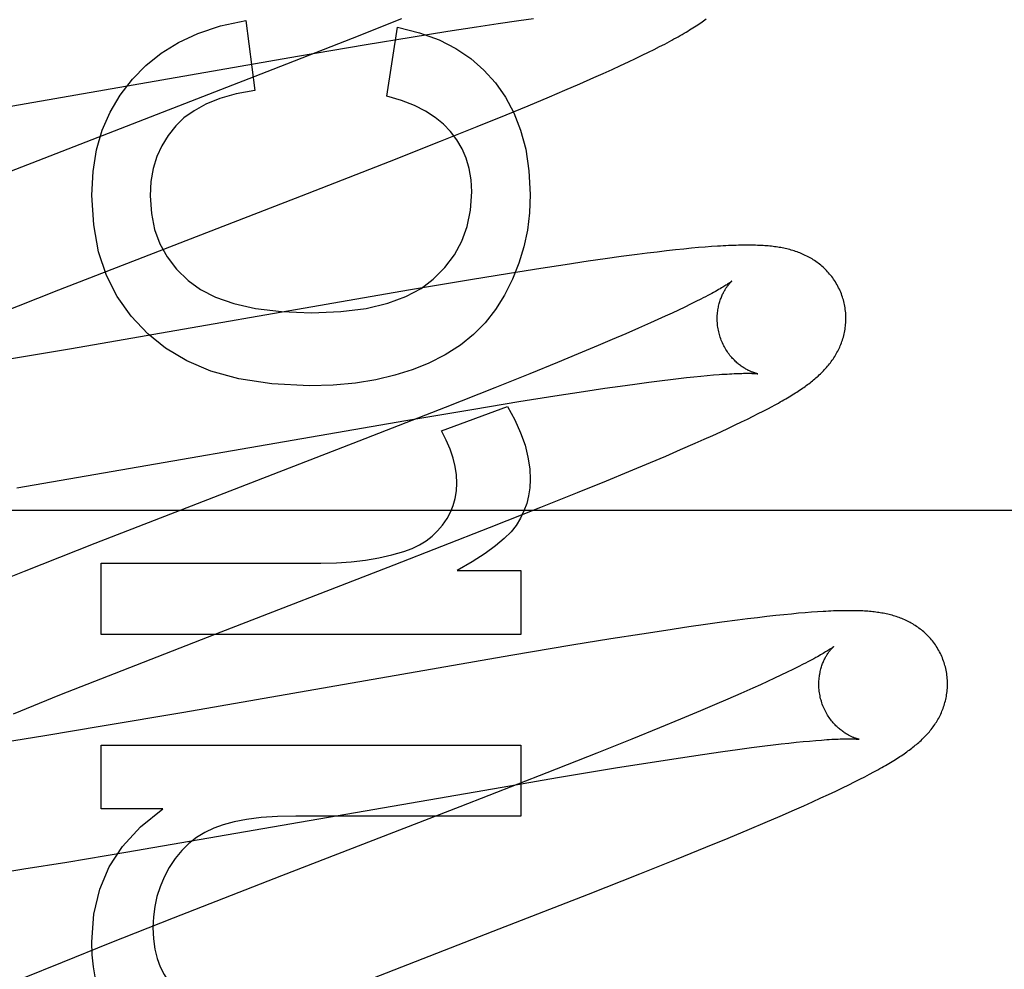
# Model space of a CAD drawing. Header units: inches. Extents: x 0 to 283, y 0 to 183.
# Tile 42 of 82: x 87.443 to 87.596, y 96.621 to 96.768. Entities that reach past the tile are written whole.
import ezdxf

# ---------------------------------------------------------------- set-up
doc = ezdxf.new("R2010")
doc.units = ezdxf.units.IN
doc.header["$LTSCALE"] = 15.583333
doc.header["$MEASUREMENT"] = 0
doc.linetypes.add('HIDDEN', pattern=[0.2, 0.1, -0.1])
doc.layers.add('DEFAULT_2', color=8, linetype='HIDDEN')
doc.layers.add('MAIN_OR_RIGHT_DOOR_ASSEMBLY', color=7, linetype='CONTINUOUS')

msp = doc.modelspace()

# ---------------------------------------------------------------- linework, layer by layer
at = {"layer": 'DEFAULT_2', "color": 8, "linetype": 'HIDDEN'}
for p, q in [((87.47832, 96.76835), (87.47973, 96.75748)), ((87.5025, 96.76857), (87.49484, 96.76553)), ((87.51416, 96.76736), (87.51755, 96.76787)), ((87.51755, 96.76787), (87.52076, 96.76833)), ((87.52076, 96.76833), (87.52304, 96.76865)), ((87.50024, 96.75656), (87.50189, 96.76731)), ((87.50402, 96.76576), (87.5097, 96.76667)), ((87.5097, 96.76667), (87.51416, 96.76736)), ((87.49484, 96.76553), (87.48252, 96.76071)), ((87.497, 96.7646), (87.50402, 96.76576)), ((87.48636, 96.76279), (87.497, 96.7646)), ((87.53993, 96.76293), (87.54089, 96.7634)), ((87.54089, 96.7634), (87.54179, 96.76385)), ((87.54179, 96.76385), (87.54262, 96.76428)), ((87.54262, 96.76428), (87.54341, 96.76468)), ((87.43397, 96.75368), (87.48636, 96.76279)), ((87.53656, 96.76134), (87.53777, 96.7619)), ((87.53777, 96.7619), (87.53889, 96.76243)), ((87.53889, 96.76243), (87.53993, 96.76293)), ((87.48252, 96.76071), (87.43694, 96.74302)), ((87.53385, 96.76011), (87.53525, 96.76074)), ((87.53525, 96.76074), (87.53656, 96.76134)), ((87.5302, 96.75849), (87.53241, 96.75946)), ((87.53241, 96.75946), (87.53385, 96.76011)), ((87.52551, 96.75649), (87.5279, 96.7575)), ((87.5279, 96.7575), (87.5302, 96.75849)), ((87.52221, 96.7551), (87.52551, 96.75649)), ((87.51876, 96.75368), (87.52221, 96.7551)), ((87.51425, 96.75184), (87.51876, 96.75368)), ((87.50859, 96.74957), (87.51425, 96.75184)), ((87.50066, 96.74643), (87.50859, 96.74957)), ((87.487, 96.7411), (87.50066, 96.74643)), ((87.44927, 96.72647), (87.487, 96.7411)), ((87.54509, 96.73269), (87.54371, 96.73253)), ((87.54637, 96.73282), (87.54509, 96.73269)), ((87.54756, 96.73294), (87.54637, 96.73282)), ((87.54868, 96.73304), (87.54756, 96.73294)), ((87.54972, 96.73313), (87.54868, 96.73304)), ((87.55069, 96.7332), (87.54972, 96.73313)), ((87.53415, 96.7313), (87.53154, 96.73093)), ((87.53667, 96.73165), (87.53415, 96.7313)), ((87.53911, 96.73197), (87.53667, 96.73165)), ((87.5407, 96.73218), (87.53911, 96.73197)), ((87.54225, 96.73236), (87.5407, 96.73218)), ((87.54371, 96.73253), (87.54225, 96.73236)), ((87.52419, 96.72982), (87.51932, 96.72905)), ((87.52793, 96.73039), (87.52419, 96.72982)), ((87.53154, 96.73093), (87.52793, 96.73039)), ((87.51322, 96.72805), (87.50361, 96.72644)), ((87.51932, 96.72905), (87.51322, 96.72805)), ((87.43731, 96.72177), (87.44927, 96.72647)), ((87.50361, 96.72644), (87.45125, 96.71734)), ((87.54904, 96.72505), (87.54826, 96.72465)), ((87.54652, 96.7238), (87.54557, 96.72335)), ((87.54742, 96.72424), (87.54652, 96.7238)), ((87.54826, 96.72465), (87.54742, 96.72424)), ((87.54349, 96.72238), (87.54236, 96.72187)), ((87.54456, 96.72287), (87.54349, 96.72238)), ((87.54557, 96.72335), (87.54456, 96.72287)), ((87.53932, 96.72051), (87.53735, 96.71965)), ((87.54119, 96.72134), (87.53932, 96.72051)), ((87.54236, 96.72187), (87.54119, 96.72134)), ((87.53735, 96.71965), (87.53526, 96.71875)), ((87.45125, 96.71734), (87.43855, 96.71519)), ((87.53307, 96.71782), (87.52999, 96.71654)), ((87.53526, 96.71875), (87.53307, 96.71782)), ((87.52999, 96.71654), (87.52674, 96.7152)), ((87.52674, 96.7152), (87.52246, 96.71345)), ((87.52246, 96.71345), (87.51701, 96.71127)), ((87.54433, 96.71257), (87.54558, 96.71271)), ((87.54558, 96.71271), (87.54678, 96.71285)), ((87.54678, 96.71285), (87.54792, 96.71297)), ((87.54792, 96.71297), (87.549, 96.71308)), ((87.549, 96.71308), (87.55002, 96.71317)), ((87.55002, 96.71317), (87.55098, 96.71326)), ((87.51701, 96.71127), (87.5093, 96.70822)), ((87.53077, 96.71069), (87.53412, 96.71119)), ((87.53412, 96.71119), (87.53651, 96.71153)), ((87.53651, 96.71153), (87.53879, 96.71185)), ((87.53879, 96.71185), (87.54096, 96.71214)), ((87.54096, 96.71214), (87.54302, 96.71241)), ((87.54302, 96.71241), (87.54433, 96.71257)), ((87.52073, 96.70912), (87.52636, 96.71001)), ((87.52636, 96.71001), (87.53077, 96.71069)), ((87.5093, 96.70822), (87.49589, 96.70298)), ((87.50871, 96.70456), (87.51896, 96.70837)), ((87.51377, 96.70797), (87.52073, 96.70912)), ((87.55944, 96.70802), (87.56012, 96.70838)), ((87.5032, 96.70618), (87.51377, 96.70797)), ((87.55627, 96.70641), (87.55714, 96.70684)), ((87.55714, 96.70684), (87.55795, 96.70725)), ((87.55795, 96.70725), (87.55872, 96.70764)), ((87.55872, 96.70764), (87.55944, 96.70802)), ((87.44275, 96.69571), (87.5032, 96.70618)), ((87.5533, 96.70499), (87.55437, 96.70549)), ((87.55437, 96.70549), (87.55536, 96.70596)), ((87.55536, 96.70596), (87.55627, 96.70641)), ((87.54955, 96.70328), (87.55089, 96.70388)), ((87.55089, 96.70388), (87.55214, 96.70445)), ((87.55214, 96.70445), (87.5533, 96.70499)), ((87.49589, 96.70298), (87.45485, 96.68706)), ((87.54589, 96.70166), (87.54813, 96.70264)), ((87.54813, 96.70264), (87.54955, 96.70328)), ((87.54118, 96.69964), (87.54357, 96.70066)), ((87.54357, 96.70066), (87.54589, 96.70166)), ((87.53785, 96.69825), (87.54118, 96.69964)), ((87.53438, 96.69682), (87.53785, 96.69825)), ((87.52986, 96.69498), (87.53438, 96.69682)), ((87.52417, 96.6927), (87.52986, 96.69498)), ((87.90857, 96.69222), (87.43357, 96.69222)), ((87.5162, 96.68954), (87.52417, 96.6927)), ((87.50139, 96.68376), (87.5162, 96.68954)), ((87.45485, 96.68706), (87.44389, 96.68274)), ((87.45585, 96.67295), (87.45585, 96.684)), ((87.45585, 96.684), (87.48998, 96.684)), ((87.47354, 96.67298), (87.50139, 96.68376)), ((87.44389, 96.68274), (87.43643, 96.67976)), ((87.51116, 96.68289), (87.52105, 96.68289)), ((87.52105, 96.68289), (87.52105, 96.67295)), ((87.56193, 96.67601), (87.56066, 96.67587)), ((87.56311, 96.67612), (87.56193, 96.67601)), ((87.56421, 96.67623), (87.56311, 96.67612)), ((87.56525, 96.67631), (87.56421, 96.67623)), ((87.56622, 96.67639), (87.56525, 96.67631)), ((87.56714, 96.67646), (87.56622, 96.67639)), ((87.54976, 96.67449), (87.54717, 96.67411)), ((87.55227, 96.67483), (87.54976, 96.67449)), ((87.5547, 96.67516), (87.55227, 96.67483)), ((87.55629, 96.67536), (87.5547, 96.67516)), ((87.55783, 96.67555), (87.55629, 96.67536)), ((87.5593, 96.67572), (87.55783, 96.67555)), ((87.56066, 96.67587), (87.5593, 96.67572)), ((87.52105, 96.67295), (87.45585, 96.67295)), ((87.45912, 96.66736), (87.47354, 96.67298)), ((87.53986, 96.67301), (87.53502, 96.67224)), ((87.54358, 96.67358), (87.53986, 96.67301)), ((87.54717, 96.67411), (87.54358, 96.67358)), ((87.53502, 96.67224), (87.52896, 96.67126)), ((87.52896, 96.67126), (87.51949, 96.66966)), ((87.51949, 96.66966), (87.46869, 96.66083)), ((87.44945, 96.66354), (87.45912, 96.66736)), ((87.56242, 96.66707), (87.56147, 96.66661)), ((87.56332, 96.6675), (87.56242, 96.66707)), ((87.56415, 96.66791), (87.56332, 96.6675)), ((87.56493, 96.66831), (87.56415, 96.66791)), ((87.55939, 96.66564), (87.55827, 96.66513)), ((87.56046, 96.66613), (87.55939, 96.66564)), ((87.56147, 96.66661), (87.56046, 96.66613)), ((87.55522, 96.66377), (87.55324, 96.6629)), ((87.55709, 96.6646), (87.55522, 96.66377)), ((87.55827, 96.66513), (87.55709, 96.6646)), ((87.44221, 96.66063), (87.44945, 96.66354)), ((87.55324, 96.6629), (87.55115, 96.66201)), ((87.46869, 96.66083), (87.45603, 96.65868)), ((87.54896, 96.66107), (87.54587, 96.65978)), ((87.55115, 96.66201), (87.54896, 96.66107)), ((87.54587, 96.65978), (87.54261, 96.65844)), ((87.45603, 96.65868), (87.44712, 96.6572)), ((87.54261, 96.65844), (87.5383, 96.65668)), ((87.44712, 96.6572), (87.44067, 96.65617)), ((87.5383, 96.65668), (87.53284, 96.65449)), ((87.56269, 96.65607), (87.56382, 96.65619)), ((87.56382, 96.65619), (87.5649, 96.6563)), ((87.5649, 96.6563), (87.56591, 96.65639)), ((87.56591, 96.65639), (87.56687, 96.65647)), ((87.45585, 96.64587), (87.45585, 96.65576)), ((87.45585, 96.65576), (87.52105, 96.65576)), ((87.52105, 96.65576), (87.52105, 96.64471)), ((87.54927, 96.65431), (87.55246, 96.65477)), ((87.55246, 96.65477), (87.55474, 96.65508)), ((87.55474, 96.65508), (87.5569, 96.65537)), ((87.5569, 96.65537), (87.55895, 96.65563)), ((87.55895, 96.65563), (87.56025, 96.65579)), ((87.56025, 96.65579), (87.5615, 96.65594)), ((87.5615, 96.65594), (87.56269, 96.65607)), ((87.53284, 96.65449), (87.52509, 96.65142)), ((87.53577, 96.6522), (87.54144, 96.65311)), ((87.54144, 96.65311), (87.54589, 96.6538)), ((87.54589, 96.6538), (87.54927, 96.65431)), ((87.52674, 96.65071), (87.53577, 96.6522)), ((87.57522, 96.65122), (87.5759, 96.65158)), ((87.52509, 96.65142), (87.5116, 96.64616)), ((87.51814, 96.64924), (87.52674, 96.65071)), ((87.572, 96.64959), (87.57289, 96.65003)), ((87.57289, 96.65003), (87.57372, 96.65045)), ((87.57372, 96.65045), (87.5745, 96.65084)), ((87.5745, 96.65084), (87.57522, 96.65122)), ((87.45969, 96.63911), (87.51814, 96.64924)), ((87.56887, 96.64809), (87.56999, 96.64862)), ((87.56999, 96.64862), (87.57104, 96.64912)), ((87.57104, 96.64912), (87.572, 96.64959)), ((87.56502, 96.64634), (87.56638, 96.64695)), ((87.56638, 96.64695), (87.56766, 96.64754)), ((87.56766, 96.64754), (87.56887, 96.64809)), ((87.46543, 96.64587), (87.45585, 96.64587)), ((87.5116, 96.64616), (87.48385, 96.63542)), ((87.56135, 96.64472), (87.5636, 96.64571)), ((87.5636, 96.64571), (87.56502, 96.64634)), ((87.52105, 96.64471), (87.48612, 96.64471)), ((87.55901, 96.64372), (87.56135, 96.64472)), ((87.55327, 96.64131), (87.5566, 96.6427)), ((87.5566, 96.6427), (87.55901, 96.64372)), ((87.5498, 96.63987), (87.55327, 96.64131)), ((87.54526, 96.63803), (87.5498, 96.63987)), ((87.45052, 96.63759), (87.45969, 96.63911)), ((87.53957, 96.63575), (87.54526, 96.63803)), ((87.4384, 96.63567), (87.44382, 96.63652)), ((87.44382, 96.63652), (87.45052, 96.63759)), ((87.48385, 96.63542), (87.46703, 96.62885)), ((87.53159, 96.63259), (87.53957, 96.63575)), ((87.51678, 96.62682), (87.53159, 96.63259)), ((87.46703, 96.62885), (87.4572, 96.62496)), ((87.48119, 96.61302), (87.51678, 96.62682)), ((87.4572, 96.62496), (87.44978, 96.62199)), ((87.44978, 96.62199), (87.44364, 96.61949))]:
    msp.add_line(p, q, dxfattribs=at)
for points in [[(87.4607, 96.7592), (87.46278, 96.76136), (87.46517, 96.76327), (87.46785, 96.76493), (87.47089, 96.76634), (87.47439, 96.76748), (87.47832, 96.76835)], [(87.54341, 96.76468), (87.54379, 96.76488), (87.54415, 96.76508), (87.5445, 96.76527), (87.54485, 96.76546), (87.54518, 96.76564), (87.54551, 96.76582), (87.54582, 96.766), (87.54613, 96.76618), (87.54643, 96.76635), (87.54672, 96.76652), (87.547, 96.76669), (87.54728, 96.76686), (87.54754, 96.76702), (87.5478, 96.76718), (87.54805, 96.76735), (87.5483, 96.7675), (87.54854, 96.76766), (87.54877, 96.76782), (87.549, 96.76797), (87.54921, 96.76812), (87.54943, 96.76827), (87.54963, 96.76842), (87.54984, 96.76857)], [(87.50189, 96.76731), (87.50531, 96.76643), (87.50835, 96.76532), (87.51098, 96.76398), (87.51328, 96.76242), (87.51533, 96.76064), (87.5171, 96.75864)], [(87.45438, 96.74122), (87.45459, 96.74487), (87.45514, 96.74824), (87.45602, 96.75127), (87.45724, 96.75407), (87.4588, 96.75672), (87.4607, 96.7592)], [(87.5171, 96.75864), (87.51866, 96.75643), (87.51997, 96.75397), (87.52103, 96.7513), (87.52183, 96.74833), (87.52232, 96.74498), (87.52252, 96.74128)], [(87.47973, 96.75748), (87.47683, 96.75692), (87.47429, 96.75621), (87.47212, 96.75532), (87.47028, 96.75431), (87.46872, 96.75319), (87.46745, 96.75196)], [(87.51012, 96.7511), (87.50904, 96.75223), (87.50775, 96.75328), (87.50625, 96.75425), (87.50452, 96.75514), (87.50251, 96.7559), (87.50024, 96.75656)], [(87.46745, 96.75196), (87.46625, 96.75048), (87.46527, 96.74888), (87.4645, 96.74719), (87.46394, 96.74535), (87.46359, 96.74331), (87.46346, 96.74109)], [(87.51343, 96.74171), (87.51332, 96.74359), (87.51304, 96.74533), (87.51257, 96.74692), (87.51193, 96.74839), (87.51112, 96.74979), (87.51012, 96.7511)], [(87.46309, 96.71967), (87.4605, 96.72242), (87.45836, 96.72546), (87.45668, 96.72874), (87.45545, 96.73241), (87.45469, 96.73658), (87.45438, 96.74122)], [(87.46346, 96.74109), (87.46366, 96.73836), (87.46416, 96.73587), (87.46497, 96.73364), (87.4661, 96.73161), (87.46758, 96.72969), (87.46939, 96.72792)], [(87.50743, 96.72812), (87.50926, 96.72996), (87.51075, 96.73193), (87.5119, 96.73403), (87.51272, 96.73633), (87.51324, 96.73889), (87.51343, 96.74171)], [(87.52252, 96.74128), (87.5224, 96.73847), (87.52207, 96.73576), (87.52152, 96.73317), (87.52076, 96.73065), (87.51976, 96.72815), (87.51853, 96.72568)], [(87.57117, 96.72491), (87.57111, 96.72512), (87.57103, 96.72537), (87.57095, 96.72561), (87.57086, 96.72586), (87.57076, 96.7261), (87.57066, 96.72634), (87.57055, 96.72658), (87.57044, 96.72681), (87.57032, 96.72704), (87.5702, 96.72727), (87.57007, 96.72749), (87.56994, 96.72771), (87.5698, 96.72792), (87.56966, 96.72813), (87.56951, 96.72834), (87.56936, 96.72854), (87.5692, 96.72874), (87.56904, 96.72893), (87.56888, 96.72912), (87.56871, 96.72931), (87.56854, 96.72949), (87.56837, 96.72966), (87.56819, 96.72983), (87.56802, 96.73), (87.56784, 96.73016), (87.56765, 96.73031), (87.56747, 96.73046), (87.56728, 96.73061), (87.56709, 96.73075), (87.5669, 96.73089), (87.5667, 96.73102), (87.5665, 96.73115), (87.5663, 96.73128), (87.5661, 96.7314), (87.56589, 96.73152), (87.56568, 96.73163), (87.56547, 96.73174), (87.56526, 96.73184), (87.56505, 96.73194), (87.56484, 96.73204), (87.56463, 96.73213), (87.56441, 96.73222), (87.5642, 96.7323), (87.56398, 96.73238), (87.56375, 96.73246), (87.56353, 96.73253), (87.5633, 96.7326), (87.56307, 96.73267), (87.56284, 96.73273), (87.56261, 96.73279), (87.56238, 96.73285), (87.56215, 96.7329), (87.56191, 96.73295), (87.56168, 96.733), (87.56144, 96.73304), (87.56121, 96.73309), (87.56097, 96.73312), (87.56073, 96.73316), (87.56048, 96.73319), (87.56024, 96.73322), (87.55999, 96.73325), (87.55974, 96.73328), (87.55949, 96.7333), (87.55923, 96.73332), (87.55896, 96.73334), (87.55869, 96.73336), (87.55841, 96.73338), (87.55813, 96.73339), (87.55784, 96.7334), (87.55754, 96.73341), (87.55724, 96.73342), (87.55692, 96.73343), (87.5566, 96.73343), (87.55628, 96.73343), (87.55594, 96.73343), (87.55559, 96.73343), (87.55524, 96.73342), (87.55488, 96.73341), (87.55451, 96.7334), (87.55412, 96.73339), (87.55373, 96.73338), (87.55333, 96.73336), (87.55292, 96.73334), (87.5525, 96.73332), (87.55206, 96.73329), (87.55162, 96.73326), (87.55069, 96.7332)], [(87.48851, 96.72292), (87.49307, 96.72312), (87.49703, 96.72361), (87.50038, 96.72441), (87.50319, 96.72545), (87.50555, 96.72668), (87.50743, 96.72812)], [(87.46939, 96.72792), (87.47126, 96.72654), (87.47362, 96.72536), (87.47645, 96.72435), (87.47983, 96.72359), (87.48386, 96.72312), (87.48851, 96.72292)], [(87.55385, 96.72784), (87.55385, 96.72784), (87.55383, 96.72783), (87.55381, 96.72781), (87.55378, 96.72779), (87.55374, 96.72776), (87.5537, 96.72772), (87.55364, 96.72768), (87.55357, 96.72763), (87.55349, 96.72758), (87.55341, 96.72752), (87.5533, 96.72745), (87.55319, 96.72738), (87.55306, 96.72729), (87.55293, 96.72721), (87.55277, 96.72711), (87.5526, 96.72701), (87.55242, 96.72689), (87.55222, 96.72678), (87.55201, 96.72665), (87.55178, 96.72652), (87.55154, 96.72638), (87.55128, 96.72624), (87.551, 96.72609), (87.55072, 96.72593), (87.55041, 96.72576), (87.55009, 96.72559), (87.54975, 96.72542), (87.5494, 96.72524), (87.54904, 96.72505)], [(87.5519, 96.71955), (87.55185, 96.71975), (87.5518, 96.71998), (87.55175, 96.72021), (87.5517, 96.72045), (87.55167, 96.72068), (87.55163, 96.72092), (87.55161, 96.72115), (87.55159, 96.72138), (87.55158, 96.72161), (87.55157, 96.72184), (87.55157, 96.72207), (87.55157, 96.72229), (87.55158, 96.72252), (87.5516, 96.72274), (87.55162, 96.72295), (87.55164, 96.72316), (87.55167, 96.72337), (87.55171, 96.72358), (87.55175, 96.72378), (87.55179, 96.72397), (87.55183, 96.72416), (87.55188, 96.72435), (87.55193, 96.72453), (87.55198, 96.7247), (87.55204, 96.72487), (87.5521, 96.72504), (87.55216, 96.7252), (87.55222, 96.72535), (87.55228, 96.7255), (87.55234, 96.72565), (87.55241, 96.72579), (87.55247, 96.72592), (87.55254, 96.72605), (87.5526, 96.72617), (87.55267, 96.72629), (87.55274, 96.72641), (87.5528, 96.72652), (87.55287, 96.72663), (87.55293, 96.72673), (87.553, 96.72683), (87.55306, 96.72692), (87.55312, 96.72701), (87.55319, 96.72709), (87.55325, 96.72717), (87.55331, 96.72725), (87.55337, 96.72732), (87.55342, 96.72739), (87.55347, 96.72745), (87.55353, 96.72751), (87.55357, 96.72756), (87.55362, 96.72761), (87.55366, 96.72766), (87.5537, 96.7277), (87.55374, 96.72774), (87.55377, 96.72777), (87.5538, 96.72779), (87.55382, 96.72781), (87.55384, 96.72783), (87.55385, 96.72784), (87.55385, 96.72784)], [(87.51853, 96.72568), (87.51712, 96.72343), (87.51551, 96.72138), (87.51371, 96.71955), (87.51167, 96.7179), (87.50932, 96.7164), (87.50668, 96.71506)], [(87.56012, 96.70838), (87.56045, 96.70856), (87.56076, 96.70873), (87.56107, 96.7089), (87.56137, 96.70907), (87.56166, 96.70923), (87.56194, 96.7094), (87.56221, 96.70956), (87.56248, 96.70971), (87.56274, 96.70987), (87.56299, 96.71002), (87.56323, 96.71017), (87.56347, 96.71032), (87.56371, 96.71047), (87.56394, 96.71061), (87.56416, 96.71076), (87.56438, 96.7109), (87.56459, 96.71105), (87.5648, 96.71119), (87.56501, 96.71133), (87.56521, 96.71147), (87.56541, 96.71162), (87.5656, 96.71176), (87.5658, 96.7119), (87.56599, 96.71205), (87.56617, 96.71219), (87.56636, 96.71234), (87.56654, 96.71249), (87.56672, 96.71264), (87.5669, 96.71279), (87.56708, 96.71295), (87.56726, 96.7131), (87.56743, 96.71326), (87.5676, 96.71342), (87.56777, 96.71359), (87.56793, 96.71375), (87.5681, 96.71392), (87.56826, 96.71409), (87.56842, 96.71427), (87.56857, 96.71444), (87.56873, 96.71462), (87.56888, 96.7148), (87.56902, 96.71498), (87.56916, 96.71516), (87.5693, 96.71535), (87.56944, 96.71554), (87.56957, 96.71573), (87.5697, 96.71592), (87.56982, 96.71612), (87.56995, 96.71632), (87.57006, 96.71652), (87.57018, 96.71673), (87.57029, 96.71694), (87.5704, 96.71715), (87.5705, 96.71736), (87.5706, 96.71758), (87.57069, 96.7178), (87.57078, 96.71802), (87.57087, 96.71824), (87.57095, 96.71846), (87.57103, 96.71869), (87.5711, 96.71892), (87.57117, 96.71915), (87.57123, 96.71939), (87.57129, 96.71963), (87.57134, 96.71987), (87.57139, 96.72011), (87.57143, 96.72036), (87.57147, 96.72061), (87.5715, 96.72086), (87.57152, 96.72111), (87.57154, 96.72136), (87.57155, 96.72162), (87.57156, 96.72187), (87.57156, 96.72213), (87.57156, 96.72239), (87.57155, 96.72265), (87.57153, 96.7229), (87.5715, 96.72316), (87.57147, 96.72342), (87.57144, 96.72368), (87.5714, 96.72393), (87.57135, 96.72419), (87.57129, 96.72444), (87.57123, 96.72469), (87.57117, 96.72491)], [(87.4882, 96.71156), (87.48238, 96.71188), (87.47726, 96.71264), (87.4729, 96.71386), (87.46915, 96.71547), (87.46586, 96.7174), (87.46309, 96.71967)], [(87.55785, 96.71345), (87.55786, 96.71345), (87.55785, 96.71345), (87.55783, 96.71345), (87.55781, 96.71346), (87.55778, 96.71346), (87.55775, 96.71347), (87.5577, 96.71348), (87.55765, 96.71349), (87.5576, 96.71351), (87.55754, 96.71353), (87.55747, 96.71354), (87.5574, 96.71357), (87.55733, 96.71359), (87.55725, 96.71362), (87.55717, 96.71365), (87.55708, 96.71368), (87.55699, 96.71371), (87.5569, 96.71375), (87.5568, 96.71379), (87.5567, 96.71383), (87.5566, 96.71388), (87.55649, 96.71393), (87.55638, 96.71398), (87.55627, 96.71404), (87.55616, 96.7141), (87.55604, 96.71417), (87.55592, 96.71424), (87.5558, 96.71431), (87.55568, 96.71438), (87.55556, 96.71447), (87.55543, 96.71455), (87.5553, 96.71464), (87.55517, 96.71474), (87.55504, 96.71484), (87.5549, 96.71494), (87.55477, 96.71506), (87.55464, 96.71517), (87.5545, 96.71529), (87.55436, 96.71542), (87.55423, 96.71556), (87.55409, 96.71569), (87.55395, 96.71584), (87.55382, 96.71599), (87.55369, 96.71615), (87.55355, 96.71631), (87.55342, 96.71648), (87.55329, 96.71665), (87.55317, 96.71683), (87.55304, 96.71702), (87.55292, 96.71721), (87.55281, 96.71741), (87.55269, 96.71761), (87.55258, 96.71781), (87.55248, 96.71802), (87.55238, 96.71824), (87.55229, 96.71845), (87.5522, 96.71867), (87.55211, 96.7189), (87.55203, 96.71912), (87.55196, 96.71935), (87.5519, 96.71955)], [(87.50668, 96.71506), (87.50419, 96.71406), (87.50147, 96.71322), (87.49853, 96.71252), (87.49535, 96.712), (87.4919, 96.71169), (87.4882, 96.71156)], [(87.55098, 96.71326), (87.55188, 96.71333), (87.55231, 96.71336), (87.55272, 96.71339), (87.55312, 96.71341), (87.5535, 96.71344), (87.55385, 96.71345), (87.55419, 96.71347), (87.55452, 96.71348), (87.55482, 96.7135), (87.55511, 96.71351), (87.55538, 96.71351), (87.55563, 96.71352), (87.55587, 96.71352), (87.55609, 96.71352), (87.55629, 96.71352), (87.55648, 96.71352), (87.55666, 96.71352), (87.55683, 96.71352), (87.55697, 96.71351), (87.55711, 96.71351), (87.55723, 96.7135), (87.55735, 96.71349), (87.55745, 96.71349), (87.55753, 96.71348), (87.55761, 96.71348), (87.55767, 96.71347), (87.55773, 96.71347), (87.55777, 96.71346), (87.55781, 96.71346), (87.55783, 96.71345), (87.55785, 96.71345), (87.55785, 96.71345)], [(87.51896, 96.70837), (87.52011, 96.70627), (87.52103, 96.70426), (87.52171, 96.70233), (87.52217, 96.70048), (87.52244, 96.6987), (87.52252, 96.69701)], [(87.5111, 96.69646), (87.51105, 96.69773), (87.51086, 96.69903), (87.51055, 96.70035), (87.5101, 96.70171), (87.50948, 96.70312), (87.50871, 96.70456)], [(87.50891, 96.68994), (87.50959, 96.69094), (87.51014, 96.69196), (87.51056, 96.693), (87.51085, 96.69408), (87.51104, 96.69524), (87.5111, 96.69646)], [(87.52252, 96.69701), (87.52246, 96.69572), (87.52227, 96.69448), (87.52197, 96.69329), (87.52154, 96.69213), (87.52099, 96.691), (87.52031, 96.68989)], [(87.50288, 96.68584), (87.50416, 96.68631), (87.50532, 96.68686), (87.50635, 96.68748), (87.50727, 96.6882), (87.50813, 96.68902), (87.50891, 96.68994)], [(87.52031, 96.68989), (87.51954, 96.6889), (87.51848, 96.68784), (87.51714, 96.68671), (87.5155, 96.68551), (87.5135, 96.68424), (87.51116, 96.68289)], [(87.48998, 96.684), (87.49241, 96.68406), (87.49472, 96.68422), (87.49692, 96.68449), (87.499, 96.68485), (87.50099, 96.6853), (87.50288, 96.68584)], [(87.58696, 96.66811), (87.5869, 96.66833), (87.58683, 96.66857), (87.58674, 96.66882), (87.58665, 96.66906), (87.58656, 96.6693), (87.58646, 96.66954), (87.58635, 96.66977), (87.58624, 96.67), (87.58612, 96.67023), (87.586, 96.67046), (87.58587, 96.67068), (87.58574, 96.6709), (87.5856, 96.67111), (87.58546, 96.67132), (87.58532, 96.67153), (87.58517, 96.67173), (87.58501, 96.67193), (87.58485, 96.67212), (87.58469, 96.67231), (87.58453, 96.67249), (87.58436, 96.67267), (87.58419, 96.67284), (87.58401, 96.67301), (87.58384, 96.67318), (87.58366, 96.67334), (87.58348, 96.67349), (87.58329, 96.67364), (87.58311, 96.67379), (87.58292, 96.67393), (87.58273, 96.67407), (87.58253, 96.6742), (87.58234, 96.67433), (87.58214, 96.67446), (87.58194, 96.67458), (87.58173, 96.6747), (87.58153, 96.67481), (87.58132, 96.67492), (87.58111, 96.67502), (87.58091, 96.67512), (87.5807, 96.67522), (87.58048, 96.67531), (87.58027, 96.6754), (87.58006, 96.67548), (87.57984, 96.67556), (87.57962, 96.67564), (87.5794, 96.67572), (87.57918, 96.67579), (87.57896, 96.67585), (87.57873, 96.67592), (87.57851, 96.67598), (87.57828, 96.67603), (87.57806, 96.67609), (87.57783, 96.67614), (87.5776, 96.67618), (87.57737, 96.67623), (87.57714, 96.67627), (87.57691, 96.67631), (87.57668, 96.67634), (87.57645, 96.67638), (87.57621, 96.67641), (87.57597, 96.67644), (87.57573, 96.67647), (87.57549, 96.67649), (87.57524, 96.67651), (87.57499, 96.67654), (87.57473, 96.67655), (87.57447, 96.67657), (87.5742, 96.67659), (87.57392, 96.6766), (87.57364, 96.67661), (87.57335, 96.67662), (87.57305, 96.67663), (87.57274, 96.67664), (87.57243, 96.67664), (87.57211, 96.67664), (87.57178, 96.67664), (87.57145, 96.67664), (87.5711, 96.67663), (87.57075, 96.67662), (87.57039, 96.67662), (87.57001, 96.6766), (87.56963, 96.67659), (87.56924, 96.67657), (87.56884, 96.67656), (87.56843, 96.67653), (87.56801, 96.67651), (87.56714, 96.67646)], [(87.56964, 96.67105), (87.56964, 96.67105), (87.56962, 96.67103), (87.5696, 96.67102), (87.56957, 96.67099), (87.56953, 96.67096), (87.56948, 96.67093), (87.56942, 96.67089), (87.56936, 96.67084), (87.56928, 96.67078), (87.56919, 96.67072), (87.56909, 96.67066), (87.56898, 96.67059), (87.56886, 96.67051), (87.56873, 96.67042), (87.56858, 96.67033), (87.56842, 96.67023), (87.56824, 96.67012), (87.56805, 96.67001), (87.56785, 96.66989), (87.56763, 96.66976), (87.5674, 96.66963), (87.56714, 96.66949), (87.56688, 96.66934), (87.56659, 96.66918), (87.56629, 96.66902), (87.56597, 96.66885), (87.56564, 96.66868), (87.56529, 96.66849), (87.56493, 96.66831)], [(87.5677, 96.66276), (87.56764, 96.66296), (87.56759, 96.66319), (87.56754, 96.66343), (87.56749, 96.66366), (87.56746, 96.6639), (87.56742, 96.66413), (87.5674, 96.66437), (87.56738, 96.6646), (87.56737, 96.66483), (87.56736, 96.66506), (87.56736, 96.66529), (87.56737, 96.66552), (87.56738, 96.66574), (87.56739, 96.66596), (87.56741, 96.66618), (87.56744, 96.66639), (87.56747, 96.6666), (87.5675, 96.6668), (87.56754, 96.66701), (87.56758, 96.6672), (87.56763, 96.66739), (87.56768, 96.66758), (87.56773, 96.66776), (87.56778, 96.66793), (87.56784, 96.6681), (87.56789, 96.66827), (87.56795, 96.66843), (87.56802, 96.66858), (87.56808, 96.66873), (87.56814, 96.66888), (87.56821, 96.66902), (87.56827, 96.66915), (87.56834, 96.66928), (87.56841, 96.6694), (87.56847, 96.66952), (87.56854, 96.66964), (87.56861, 96.66975), (87.56867, 96.66985), (87.56874, 96.66996), (87.5688, 96.67005), (87.56887, 96.67015), (87.56893, 96.67023), (87.56899, 96.67032), (87.56905, 96.6704), (87.56911, 96.67047), (87.56917, 96.67055), (87.56922, 96.67061), (87.56928, 96.67067), (87.56933, 96.67073), (87.56938, 96.67079), (87.56942, 96.67083), (87.56946, 96.67088), (87.5695, 96.67092), (87.56954, 96.67095), (87.56957, 96.67098), (87.56959, 96.67101), (87.56961, 96.67103), (87.56963, 96.67104), (87.56964, 96.67105), (87.56965, 96.67105)], [(87.5759, 96.65158), (87.57622, 96.65176), (87.57654, 96.65193), (87.57684, 96.6521), (87.57714, 96.65227), (87.57743, 96.65243), (87.57771, 96.65259), (87.57798, 96.65275), (87.57825, 96.65291), (87.57851, 96.65307), (87.57877, 96.65322), (87.57901, 96.65337), (87.57926, 96.65352), (87.57949, 96.65367), (87.57972, 96.65382), (87.57995, 96.65397), (87.58017, 96.65411), (87.58039, 96.65426), (87.5806, 96.6544), (87.58081, 96.65455), (87.58101, 96.65469), (87.58121, 96.65484), (87.58141, 96.65498), (87.5816, 96.65513), (87.5818, 96.65527), (87.58198, 96.65542), (87.58217, 96.65557), (87.58235, 96.65572), (87.58254, 96.65587), (87.58271, 96.65602), (87.58289, 96.65617), (87.58307, 96.65633), (87.58324, 96.65649), (87.58341, 96.65665), (87.58358, 96.65681), (87.58374, 96.65698), (87.5839, 96.65715), (87.58406, 96.65732), (87.58422, 96.65749), (87.58438, 96.65766), (87.58453, 96.65784), (87.58468, 96.65802), (87.58482, 96.6582), (87.58497, 96.65839), (87.5851, 96.65857), (87.58524, 96.65876), (87.58537, 96.65895), (87.5855, 96.65914), (87.58562, 96.65934), (87.58574, 96.65954), (87.58586, 96.65974), (87.58598, 96.65995), (87.58609, 96.66016), (87.5862, 96.66037), (87.5863, 96.66058), (87.5864, 96.6608), (87.58649, 96.66102), (87.58658, 96.66124), (87.58666, 96.66146), (87.58675, 96.66168), (87.58682, 96.66191), (87.58689, 96.66214), (87.58696, 96.66237), (87.58702, 96.66261), (87.58708, 96.66285), (87.58713, 96.66309), (87.58718, 96.66333), (87.58722, 96.66358), (87.58726, 96.66383), (87.58729, 96.66407), (87.58731, 96.66433), (87.58733, 96.66458), (87.58734, 96.66483), (87.58735, 96.66509), (87.58735, 96.66534), (87.58735, 96.6656), (87.58734, 96.66586), (87.58732, 96.66612), (87.5873, 96.66637), (87.58727, 96.66663), (87.58723, 96.66689), (87.58719, 96.66714), (87.58714, 96.6674), (87.58708, 96.66765), (87.58702, 96.6679), (87.58696, 96.66811)], [(87.57365, 96.65666), (87.57364, 96.65666), (87.57362, 96.65666), (87.5736, 96.65667), (87.57357, 96.65667), (87.57353, 96.65668), (87.57349, 96.65669), (87.57344, 96.6567), (87.57339, 96.65672), (87.57333, 96.65673), (87.57326, 96.65675), (87.57319, 96.65677), (87.57312, 96.6568), (87.57304, 96.65683), (87.57296, 96.65685), (87.57287, 96.65689), (87.57278, 96.65692), (87.57269, 96.65696), (87.57259, 96.657), (87.57249, 96.65704), (87.57239, 96.65709), (87.57228, 96.65714), (87.57217, 96.65719), (87.57206, 96.65725), (87.57195, 96.65731), (87.57183, 96.65738), (87.57171, 96.65744), (87.57159, 96.65752), (87.57147, 96.65759), (87.57135, 96.65768), (87.57122, 96.65776), (87.57109, 96.65785), (87.57096, 96.65795), (87.57083, 96.65805), (87.57069, 96.65816), (87.57056, 96.65827), (87.57042, 96.65838), (87.57029, 96.6585), (87.57015, 96.65863), (87.57002, 96.65877), (87.56988, 96.65891), (87.56974, 96.65905), (87.56961, 96.6592), (87.56947, 96.65936), (87.56934, 96.65953), (87.56921, 96.65969), (87.56908, 96.65987), (87.56895, 96.66005), (87.56883, 96.66023), (87.56871, 96.66042), (87.56859, 96.66062), (87.56848, 96.66082), (87.56837, 96.66102), (87.56827, 96.66123), (87.56817, 96.66144), (87.56808, 96.66166), (87.56799, 96.66188), (87.5679, 96.6621), (87.56783, 96.66233), (87.56775, 96.66256), (87.5677, 96.66276)], [(87.56687, 96.65647), (87.56776, 96.65654), (87.56818, 96.65657), (87.56859, 96.6566), (87.56899, 96.65663), (87.56936, 96.65665), (87.56971, 96.65667), (87.57004, 96.65668), (87.57035, 96.6567), (87.57065, 96.65671), (87.57092, 96.65671), (87.57117, 96.65672), (87.57141, 96.65673), (87.57164, 96.65673), (87.57185, 96.65673), (87.57204, 96.65673), (87.57222, 96.65673), (87.57239, 96.65673), (87.57254, 96.65673), (87.57269, 96.65672), (87.57282, 96.65672), (87.57294, 96.65671), (87.57305, 96.65671), (87.57315, 96.6567), (87.57324, 96.6567), (87.57332, 96.65669), (87.57339, 96.65669), (87.57345, 96.65668), (87.57351, 96.65668), (87.57355, 96.65667), (87.57359, 96.65667), (87.57361, 96.65666), (87.57363, 96.65666), (87.57364, 96.65666), (87.57365, 96.65666)], [(87.45438, 96.62518), (87.45472, 96.62948), (87.45563, 96.63338), (87.45708, 96.63685), (87.45916, 96.64002), (87.46195, 96.64304), (87.46543, 96.64587)], [(87.48612, 96.64471), (87.48325, 96.64464), (87.4807, 96.64448), (87.47845, 96.6442), (87.4765, 96.64384), (87.47479, 96.64339), (87.47335, 96.64287)], [(87.47335, 96.64287), (87.47194, 96.64219), (87.47064, 96.64138), (87.46946, 96.64046), (87.46838, 96.63939), (87.46736, 96.63814), (87.46642, 96.63672)], [(87.46642, 96.63672), (87.46564, 96.63524), (87.465, 96.63375), (87.46452, 96.63224), (87.46417, 96.6307), (87.46397, 96.62908), (87.46389, 96.6274)], [(87.46389, 96.6274), (87.46398, 96.62565), (87.4642, 96.62405), (87.46456, 96.6226), (87.46504, 96.62129), (87.46563, 96.6201), (87.46633, 96.61904)], [(87.45659, 96.61438), (87.45593, 96.61601), (87.45539, 96.6177), (87.45495, 96.61945), (87.45464, 96.62128), (87.45445, 96.62319), (87.45438, 96.62518)]]:
    msp.add_lwpolyline(points, dxfattribs=at)
at = {"layer": 'MAIN_OR_RIGHT_DOOR_ASSEMBLY', "color": 8, "linetype": 'HIDDEN'}
msp.add_line((87.49607, 104.72056), (87.49607, 87.91056), dxfattribs=at)

doc.saveas('drawing.dxf')
